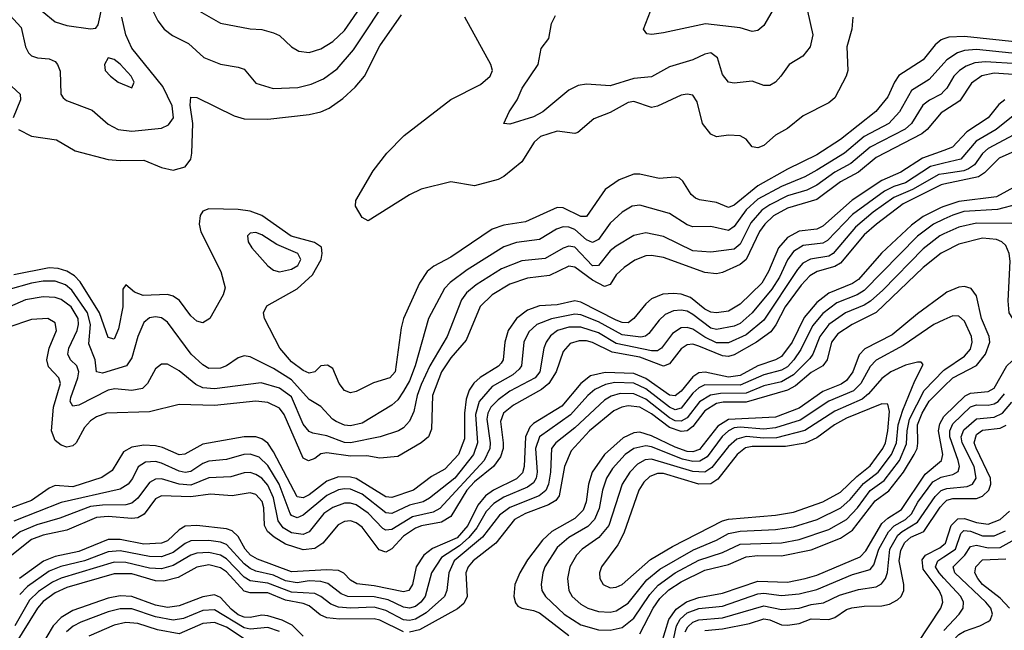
# Model space of a CAD drawing. Header units: inches. Extents: x 501365 to 657855, y 482276 to 547543.
# Tile 110 of 256: x 546870 to 550204, y 505595 to 507662. Entities that reach past the tile are written whole.
import ezdxf

# ---------------------------------------------------------------- set-up
doc = ezdxf.new("R2010")
doc.units = ezdxf.units.IN
doc.header["$MEASUREMENT"] = 0
doc.layers.add('A5540', color=7, linetype='Continuous')
doc.layers.add('A5550', color=7, linetype='Continuous')

msp = doc.modelspace()

# ---------------------------------------------------------------- linework, layer by layer
at = {"layer": 'A5540', "color": 5}
for points, elevation in [([(547478.6, 507690), (547550, 507649.5), (547650, 507630.7), (547690, 507628.8), (547730, 507617.6), (547750, 507608.1), (547790.1, 507570.1), (547815, 507555), (547850, 507550.8), (547890, 507562.5), (547930, 507587.7), (547970, 507624.6), (548085.8, 507794.2)], 2060), ([(547290, 507753.4), (547338.1, 507658.1), (547359, 507630), (547387.9, 507607.9), (547441.1, 507581.1), (547494.1, 507534.1), (547550, 507510.9), (547610, 507501.5), (547630, 507494.2), (547670, 507446.8), (547728.3, 507428.3), (547812.3, 507432.3), (547856.7, 507443.3), (547899, 507461), (547944.7, 507495.3), (547999.9, 507560.1), (548130, 507755.8)], 2040), ([(549440.5, 507730), (549390, 507641.7), (549370, 507625.3), (549350, 507621.4), (549310, 507634.6), (549192.2, 507647.8), (549050, 507617.1), (549011.2, 507611.2), (548993.3, 507613.3), (548982.4, 507630), (549005.7, 507690)], 1940), ([(546823.8, 507690), (546875.5, 507635.5), (546890.1, 507570.1), (546900.2, 507550), (546910, 507539.8), (546930, 507532.1), (546970, 507529.4), (546990, 507519.7), (546998.5, 507510), (547007.2, 507487.2), (547009.3, 507410), (547017.4, 507397.4), (547028.4, 507388.4), (547115.2, 507355.2), (547170, 507307.6), (547203.8, 507290), (547250, 507284.7), (547350, 507294.4), (547374.2, 507305.8), (547390.3, 507330), (547386.2, 507370), (547355.3, 507435.3), (547250, 507565.1), (547229.3, 507610), (547215.5, 507670)], 2040), ([(546946.4, 507690), (546990, 507654.4), (547030, 507641.6), (547109.8, 507630.2), (547127.3, 507632.7), (547135.3, 507644.7), (547150, 507710.4)], 2060), ([(549537.6, 507690), (549555.9, 507610), (549547.2, 507570), (549521.7, 507538.3), (549475.3, 507510), (549448, 507470), (549429.5, 507450.5), (549410, 507439.4), (549390, 507439.4), (549350, 507454), (549290, 507446.8), (549269.8, 507449.8), (549250, 507475.6), (549233.1, 507533.1), (549210, 507549.1), (549190, 507544.7), (549150, 507525.9), (549070, 507502.5), (549010, 507468.3), (548950, 507462.7), (548870, 507438.3), (548790, 507443.9), (548761.4, 507438.6), (548730, 507423.2), (548641.4, 507350), (548610, 507332.5), (548530, 507308.6), (548509.3, 507310), (548527.6, 507350), (548554.7, 507390), (548571.2, 507430), (548625.6, 507510), (548635.8, 507564.2), (548662, 507598), (548671.2, 507648.8), (548684.2, 507675.8)], 1960), ([(546865.8, 507290), (546910, 507267.3), (546995.2, 507255.2), (547057.8, 507217.8), (547170, 507189), (547210, 507185), (547290, 507186.4), (547350, 507161.2), (547390, 507152.2), (547430, 507163.8), (547449, 507190), (547453.1, 507210), (547456.1, 507310), (547447.6, 507372.4), (547450, 507399.1), (547470, 507398.5), (547596.8, 507336.8), (547630, 507325.6), (547710, 507325.1), (547850, 507340.9), (547890, 507349.4), (547918, 507362), (547964.7, 507395.3), (548006.5, 507433.5), (548037.8, 507470), (548090, 507573.4), (548162.5, 507677.5)], 2020), ([(549691.6, 507670), (549687.9, 507630), (549671.3, 507570), (549674.6, 507490), (549668.4, 507470), (549630, 507396.8), (549610, 507380.7), (549523.7, 507336.3), (549470, 507293.7), (549429.3, 507270.7), (549390, 507235.5), (549370, 507227.7), (549350, 507231.1), (549330, 507257.7), (549310, 507268.8), (549270, 507271.4), (549230, 507265.5), (549210, 507274.1), (549182, 507310), (549163.7, 507383.7), (549150, 507406.5), (549130, 507409.9), (549110, 507406.5), (549030, 507368.6), (549010, 507364), (548950, 507385), (548930, 507381.7), (548870, 507348.1), (548813.9, 507326.1), (548760.1, 507279.9), (548750, 507276.2), (548690, 507284.4), (548634.2, 507265.8), (548612.4, 507247.6), (548570, 507180.3), (548510, 507131.3), (548490, 507120.5), (548410, 507099.6), (548330, 507113.2), (548230, 507087.8), (548190, 507069.3), (548050, 506980.9), (548030, 506992.7), (548007.6, 507030), (548007.8, 507050), (548066.9, 507150), (548113.8, 507210), (548172.2, 507270), (548330, 507392), (548430, 507442.6), (548463.1, 507470), (548470.6, 507490), (548465.7, 507510), (548377.3, 507670)], 1980), ([(550000, 507597.2), (549990, 507593.7), (549970, 507576.2), (549930, 507526), (549847.2, 507472.8), (549832, 507450), (549810, 507400.8), (549769.1, 507350.9), (549650, 507256.4), (549570, 507204.8), (549470, 507156.3), (549370, 507099.2), (549290, 507034), (549270, 507026.4), (549230, 507042.6), (549171.7, 507051.7), (549158.1, 507058.1), (549143.9, 507070), (549115.7, 507115.7), (549104.8, 507124.8), (549090, 507128.2), (549035.9, 507124.1), (548970, 507138.4), (548950, 507138.3), (548900, 507120), (548852.8, 507087.2), (548790, 506995.8), (548770, 506995.8), (548710, 507024.6), (548690, 507026.4), (548582.4, 506977.6), (548510, 506965.9), (548470, 506952.8), (548330, 506858.2), (548272.8, 506827.2), (548250, 506809.9), (548223.4, 506770), (548169.5, 506650), (548161.6, 506618.4), (548141.6, 506470), (548123.2, 506450), (548067.7, 506432.3), (548010, 506403.5), (547990, 506398.9), (547970, 506407.2), (547951.5, 506430), (547930, 506480.9), (547912.6, 506492.6), (547890, 506489.8), (547870, 506469.9), (547850, 506465.9), (547830, 506474.6), (547790, 506504.2), (547750.6, 506550), (547699.5, 506650), (547696, 506670), (547707.1, 506692.9), (547810, 506751.1), (547861.9, 506798.1), (547890.4, 506850), (547894.4, 506870), (547891.7, 506891.7), (547868, 506908), (547789.4, 506929.4), (547690, 506998.9), (547650, 507013.7), (547610, 507019.3), (547510, 507022), (547490, 507013.5), (547481.4, 506998.6), (547477.9, 506970), (547483.3, 506943.3), (547551.1, 506810), (547565.5, 506754.5), (547558.9, 506730), (547513.8, 506650), (547490, 506635.3), (547470, 506641.1), (547450, 506659.4), (547411.5, 506711.5), (547390, 506725.8), (547370, 506731.6), (547288.1, 506728.1), (547259.1, 506739.1), (547230, 506764.8), (547219.3, 506750), (547219.3, 506690), (547204.5, 506615.5), (547190, 506580.4), (547170, 506586.6), (547139.8, 506670), (547074.9, 506774.9), (547055.2, 506795.2), (547030, 506811), (546999.8, 506819.8), (546970, 506822.1), (546850, 506798.6)], 2020), ([(550000, 507515), (549950, 507459), (549890, 507421.5), (549849, 507350), (549813.8, 507310), (549730, 507266), (549663.5, 507210), (549570, 507152.5), (549528.4, 507130), (549450, 507097.1), (549370, 507054.4), (549330, 507018.7), (549290, 506961.5), (549270, 506947.9), (549210, 506961.6), (549150, 506960.6), (549130, 506967.4), (549070, 507005.5), (548970, 507034.4), (548943.6, 507030), (548910, 507010.5), (548870, 506973.3), (548830, 506917.9), (548810, 506907.5), (548790, 506917), (548750, 506951.2), (548730, 506959.5), (548710, 506960.4), (548687.6, 506952.4), (548630, 506918), (548552.2, 506907.8), (548510, 506893.3), (548384.9, 506815.1), (548328.2, 506771.8), (548308.6, 506751.4), (548254.5, 506650), (548209.7, 506489.7), (548190, 506439.2), (548170, 506404.5), (548150, 506375.7), (548130, 506356.7), (548030, 506296.2), (547990, 506287), (547970, 506289.6), (547942, 506302), (547928.8, 506310), (547890, 506352.5), (547850, 506375.8), (547790, 506443.2), (547730, 506480.9), (547650, 506520.8), (547630, 506524.3), (547610, 506517.5), (547570.9, 506490), (547550, 506482.3), (547510, 506481.3), (547490, 506493.1), (547450.4, 506530), (547370, 506638), (547350, 506652.5), (547330, 506656.5), (547310, 506652.8), (547290, 506636.4), (547270.4, 506589.6), (547250, 506516.8), (547231.4, 506490), (547150, 506465.8), (547130, 506469.8), (547125.9, 506510), (547104.3, 506564.3), (547109.4, 506630), (547099.8, 506670), (547046.7, 506746.7), (547024.9, 506764.9), (546990, 506776.9), (546950, 506777.1), (546910.5, 506770.5), (546830, 506746.9)], 2040), ([(546828.9, 507448.9), (546871.1, 507410), (546872.3, 507390), (546847.7, 507330)], 2020), ([(550000, 507419.9), (549990.1, 507410), (549950.5, 507389.5), (549928.1, 507371.9), (549890.4, 507310), (549868.6, 507291.4), (549750, 507230.2), (549684.9, 507175.1), (549630, 507145.4), (549570, 507101.3), (549535.2, 507084.8), (549470, 507065.1), (549410, 507034.8), (549383.5, 507016.5), (549345.5, 506974.5), (549310, 506901.8), (549290, 506885.4), (549210, 506874.8), (549150, 506879.2), (549050, 506928), (548990, 506940.1), (548950, 506930.8), (548890, 506895.6), (548870, 506879), (548829.7, 506830.3), (548810, 506828.7), (548750, 506891.9), (548730, 506895.6), (548710, 506888.5), (548650, 506852.9), (548570, 506845.8), (548501.4, 506818.6), (548415.3, 506764.7), (548383.2, 506736.8), (548366, 506714), (548317.3, 506590), (548258.7, 506490), (548230, 506427.6), (548216, 506390), (548204.3, 506335.7), (548190, 506302.6), (548170, 506280.2), (548153.2, 506270), (548090.3, 506250), (547990, 506230), (547970, 506230.5), (547910, 506253.6), (547862.4, 506262.4), (547850, 506267.5), (547830, 506292.7), (547790, 506384.9), (547750, 506414.7), (547687.7, 506432.3), (547530, 506412.9), (547490, 506416.2), (547467, 506427), (547410, 506472.8), (547370, 506496.1), (547350, 506495.7), (547330, 506480.3), (547303.3, 506430), (547286.3, 506413.7), (547250, 506406.2), (547192.5, 506412.5), (547170, 506408.1), (547070, 506357.3), (547050, 506353.3), (547040.9, 506370), (547042.9, 506382.9), (547066.9, 506450), (547069.9, 506470), (547063.7, 506490), (547042.2, 506510), (547032.5, 506530), (547036.4, 506550), (547064.5, 506610), (547069.4, 506630), (547068.1, 506650), (547044.5, 506690), (547010, 506714.7), (546990, 506721.2), (546950, 506723.6), (546890, 506713.5), (546810, 506679)], 2060), ([(550000, 507352.4), (549990, 507346), (549943.4, 507290), (549924.6, 507275.4), (549770, 507195.5), (549710, 507145.8), (549650, 507113.1), (549570, 507052.8), (549470, 507024.2), (549422.7, 506997.3), (549393.1, 506970), (549375.1, 506944.9), (549330, 506849.9), (549310, 506832.7), (549250, 506806.5), (549230, 506801.6), (549190, 506806.4), (549050, 506856.4), (549010, 506863.6), (548990, 506862.7), (548952.6, 506847.4), (548916.7, 506823.3), (548890, 506797.9), (548870, 506765.8), (548850, 506758.9), (548810, 506779.9), (548750, 506823.9), (548730, 506827.6), (548663.9, 506796.1), (548590, 506786.8), (548530, 506766.3), (548470.1, 506730), (548429.1, 506690.9), (548382.5, 506577.5), (548330, 506517.8), (548297.9, 506470), (548268.4, 506390), (548264.4, 506275.6), (548254.2, 506250), (548230.1, 506230), (548150, 506183.7), (548090, 506177.2), (548045.4, 506185.4), (547990, 506184.7), (547910, 506195.9), (547890, 506192.2), (547870, 506176.5), (547848.2, 506168.2), (547830, 506178), (547765.6, 506325.6), (547750, 506347.5), (547710, 506366.2), (547670, 506370.6), (547530, 506356.1), (547410, 506359.9), (547310, 506334.6), (547163.7, 506330), (547130, 506317.4), (547110, 506303.9), (547090, 506281.7), (547061.5, 506230), (547050, 506219.2), (547030, 506214.7), (547010, 506221.2), (546990, 506237.9), (546977.7, 506270), (546984.7, 506350), (547008.2, 506430), (547002.6, 506450), (546967, 506487), (546962.2, 506510), (546970.2, 506549.8), (546994.7, 506610), (546990, 506635.5), (546965.2, 506650), (546910, 506646.5), (546830, 506619.9)], 2080), ([(550000, 507219.4), (549927, 507193), (549854.3, 507145.7), (549790, 507116.9), (549689.5, 507050.5), (549590, 506962.4), (549570, 506952.6), (549510, 506946.4), (549470, 506925), (549439.8, 506890), (549406.3, 506810), (549383.1, 506770), (549310, 506699.2), (549270, 506674.8), (549230, 506669.1), (549210, 506671.7), (549190, 506682.4), (549141.5, 506721.5), (549110, 506732.7), (549084.6, 506735.4), (549047.4, 506732.6), (549010, 506717.1), (548990, 506699.6), (548950.1, 506649.9), (548930, 506635.3), (548910, 506636.7), (548890, 506644.8), (548770, 506706), (548750, 506709.7), (548690, 506697.2), (548630, 506693.1), (548590, 506678.4), (548552.4, 506650), (548523.9, 506610), (548512.9, 506570), (548507.8, 506510), (548500.8, 506499.2), (548491.4, 506488.6), (548429, 506451), (548408.2, 506431.8), (548392, 506408), (548382.5, 506377.5), (548376.2, 506330), (548376.8, 506243.2), (548356.5, 506190), (548310, 506140.9), (548264.6, 506115.4), (548204, 506070), (548130, 506045.2), (548110, 506046.7), (548010, 506108.5), (547990, 506113.6), (547950, 506114.1), (547910, 506099.8), (547850, 506053.4), (547830, 506043.1), (547810, 506046.7), (547730, 506199.5), (547710, 506228.8), (547690, 506243.3), (547670, 506249.4), (547630, 506250.5), (547490, 506225.5), (547428.7, 506191.3), (547410, 506189.6), (547354, 506214), (547330, 506219.9), (547290, 506221.3), (547250, 506215), (547221.1, 506198.9), (547183.7, 506136.3), (547148.2, 506111.8), (547050, 506081.3), (546990, 506084.7), (546970, 506076.6), (546910, 506034.9), (546830, 506005.2)], 2120), ([(550000, 507176.3), (549954.6, 507165.3), (549870.1, 507110), (549830, 507097), (549798.9, 507081.1), (549690, 507002.6), (549605.8, 506914.2), (549590, 506904.8), (549522.9, 506897.1), (549490, 506876.7), (549470.5, 506849.5), (549442.5, 506790), (549417.6, 506750), (549350.7, 506670), (549310, 506633.6), (549290, 506624.1), (549230, 506612.7), (549210, 506617.9), (549150, 506663.9), (549130, 506674.9), (549110, 506679.1), (549083.5, 506676.5), (549055.7, 506664.3), (549035, 506645), (549000.4, 506599.6), (548989.1, 506590.9), (548973.3, 506586.7), (548910, 506594.9), (548830, 506639.2), (548770, 506662.5), (548750, 506665.5), (548670.4, 506649.6), (548621.6, 506630), (548594.7, 506605.3), (548577.3, 506570), (548569.5, 506490.5), (548561.6, 506478.4), (548539.8, 506460.2), (548470, 506420.2), (548426, 506370), (548414, 506326), (548419.9, 506230), (548407.3, 506190), (548343.6, 506110), (548258.1, 506041.9), (548235.8, 506030), (548190, 506018.4), (548130, 505990.5), (548110, 505992.7), (548030, 506055.4), (547990, 506072.5), (547970, 506073.9), (547949.4, 506070.6), (547910, 506051.2), (547830, 505985.3), (547810, 505976.4), (547790, 505983.8), (547785.5, 505990), (547748.3, 506090), (547710, 506153.4), (547681.4, 506181.4), (547650, 506191.8), (547629.5, 506190.5), (547570, 506173.6), (547510, 506167.9), (547490, 506159.8), (547450, 506133.1), (547430, 506129.2), (547410, 506133.9), (547350, 506161.1), (547330, 506166.1), (547296, 506164), (547271.6, 506148.4), (547251.5, 506108.5), (547236.9, 506090), (547210, 506073.4), (547010, 506028.1), (546850, 505964.9)], 2140), ([(550000, 507139.9), (549982.7, 507137.3), (549893.5, 507086.5), (549830, 507059.5), (549759.8, 507010), (549700.3, 506959.7), (549625.3, 506870), (549610, 506861.5), (549548.3, 506851.7), (549522.4, 506837.6), (549503.5, 506816.5), (549390, 506644.6), (549330, 506594.7), (549270, 506567.8), (549230, 506568.3), (549190, 506586.7), (549150, 506614), (549130, 506620.5), (549110, 506619), (549080.4, 506599.6), (549043.9, 506550), (549030, 506541), (549010, 506540.9), (548890, 506565.9), (548830, 506601.6), (548770, 506621.5), (548730, 506621.2), (548690.7, 506609.3), (548667.8, 506592.2), (548652.6, 506570), (548645, 506550), (548631, 506470), (548615.6, 506450), (548530, 506404.9), (548490, 506375.7), (548465.2, 506350), (548455.3, 506330), (548452.4, 506310), (548463.7, 506230), (548462.4, 506210), (548442.8, 506170), (548293.1, 506006.9), (548270, 505995.4), (548200.5, 505979.5), (548130, 505936.3), (548110, 505934), (548100.2, 505940.2), (548050, 505991.6), (548010, 506019.7), (547990, 506025.6), (547970, 506025.4), (547930, 506010.5), (547900.1, 505990), (547850, 505928), (547830, 505919), (547790, 505924.6), (547761.9, 505941.9), (547745.4, 505965.4), (547730, 506043.6), (547710, 506086.2), (547690, 506109.6), (547670, 506123), (547650, 506129), (547630, 506127.9), (547585, 506115), (547510, 506111.3), (547450, 506086.7), (547410, 506090), (547350, 506107.3), (547330, 506106.6), (547310, 506094.9), (547270, 506042), (547250, 506025.4), (547230, 506019.7), (547150, 506018.8), (547110, 506013.7), (547005.7, 505974.3), (546928.1, 505951.9), (546871.6, 505928.4), (546810, 505879)], 2160), ([(550000, 507105), (549990, 507102.9), (549861.8, 507038.2), (549771, 506970), (549730, 506933.5), (549650, 506837.9), (549630, 506826.6), (549570.2, 506809.8), (549545.5, 506794.5), (549516.8, 506763.2), (549462.5, 506690), (549431, 506629), (549414.2, 506605.8), (549364.8, 506570), (549290, 506527.7), (549270, 506521.7), (549250, 506523.6), (549170, 506557.1), (549150, 506563), (549130, 506561.5), (549110, 506547.4), (549070, 506497.4), (549050, 506488.8), (548970, 506520), (548876, 506536), (548810, 506569.5), (548790, 506574.6), (548764.8, 506575.2), (548734.1, 506565.9), (548710, 506538.7), (548686.9, 506470), (548662, 506430), (548636.7, 506410), (548542.4, 506357.6), (548508.2, 506330), (548497.9, 506302.1), (548507.1, 506230), (548506.8, 506210), (548498.2, 506181.8), (548474.1, 506150), (548410, 506097.2), (548384.5, 506070), (548330, 505980.7), (548298.9, 505961.1), (548231.1, 505948.9), (548210, 505940.9), (548170, 505913.6), (548130, 505870.7), (548110, 505859.9), (548087.7, 505867.7), (548030, 505944.6), (548010, 505959.4), (547990, 505965.4), (547970, 505962.9), (547948.4, 505951.6), (547896.6, 505890), (547870, 505872), (547830, 505867.9), (547770, 505887.2), (547732.2, 505910), (547709, 505930), (547698.8, 505950), (547696.5, 506010), (547691.3, 506031.3), (547670, 506054.8), (547650, 506060.6), (547590, 506050.3), (547515.8, 506055.8), (547450, 506047), (547350, 506050.5), (547330, 506039.9), (547291.9, 505988.1), (547270, 505975.6), (547250, 505973.5), (547170, 505980.7), (547130, 505977), (547030, 505934.4), (546950, 505917.2), (546910, 505902.5), (546842.9, 505850)], 2180), ([(550000, 507029.1), (549990, 507025.6), (549930, 506995.2), (549890, 506966.5), (549788.2, 506871.8), (549710, 506782.9), (549690, 506768.5), (549610, 506735.9), (549570, 506704.2), (549526.7, 506653.3), (549486.3, 506570), (549450, 506521.3), (549430, 506510), (549370, 506490), (549310, 506457.4), (549270, 506451.6), (549191, 506469), (549170, 506466), (549150, 506452.8), (549110, 506404.3), (549090, 506388.6), (549070, 506390.8), (548990, 506447.1), (548950, 506464.1), (548852.3, 506467.7), (548803.5, 506456.5), (548770, 506429.9), (548706.3, 506353.7), (548610, 506294.8), (548597.4, 506282.6), (548583.1, 506250), (548578.1, 506150), (548572.4, 506127.6), (548552.2, 506107.8), (548474.8, 506070), (548447.6, 506050), (548421.4, 506018.6), (548388.1, 505950), (548351.3, 505908.7), (548268.1, 505871.9), (548238.5, 505850), (548212.1, 505810), (548199.7, 505750), (548187.9, 505730), (548170, 505725.6), (548070, 505745.5), (548012.1, 505752.1), (547990, 505764.6), (547968.2, 505788.2), (547950, 505798), (547910, 505800.3), (547790, 505793.4), (547675.7, 505835.7), (547651.5, 505850), (547633.4, 505870), (547610, 505912.8), (547590, 505931.7), (547570, 505938.4), (547470, 505950), (547430, 505947.4), (547410, 505935.5), (547370, 505898.4), (547349.8, 505890.2), (547290, 505887.2), (547210, 505902.7), (547170, 505902.3), (547070, 505861.5), (546990, 505845.4), (546950.5, 505829.5), (546868.8, 505770)], 2220), ([(550000, 506986.5), (549964.5, 506970), (549910, 506929), (549730, 506745.6), (549706.1, 506730), (549636.9, 506703.1), (549590, 506667.2), (549554.6, 506625.4), (549514.8, 506545.2), (549491.6, 506510), (549470, 506486.8), (549450, 506475.3), (549390, 506460), (549310, 506424.7), (549190, 506426), (549170, 506416.2), (549150, 506398.2), (549110, 506347), (549090, 506341.3), (549070, 506350), (548990, 506412.4), (548950, 506432.1), (548885.7, 506434.3), (548853.4, 506426.6), (548818.1, 506410), (548794.1, 506390), (548735.5, 506324.5), (548630.7, 506250), (548617.1, 506210), (548622.6, 506130), (548618.9, 506110), (548610, 506094.7), (548590, 506080.1), (548510, 506045.9), (548475.5, 506024.5), (548450, 505997.1), (548418.3, 505941.7), (548390.9, 505909.1), (548359.2, 505880.8), (548298.7, 505841.3), (548264.4, 505790), (548243.5, 505710), (548228.7, 505690), (548210, 505675.8), (548190, 505670), (548170, 505673.8), (548117.8, 505697.8), (548070, 505708.7), (547981.1, 505710), (547959.2, 505719.2), (547913.7, 505753.7), (547890, 505760.8), (547850, 505762.3), (547810, 505755.8), (547770, 505762.1), (547730, 505781.8), (547670, 505794.9), (547650, 505804.2), (547630, 505820.2), (547570, 505885.8), (547550, 505893.4), (547510, 505898.9), (547450, 505897.8), (547430, 505888.5), (547390, 505859), (547350, 505844.1), (547310, 505844.6), (547210, 505864.7), (547170, 505861), (547090, 505829.8), (547008.8, 505811.2), (546970, 505794.9), (546896.3, 505743.7), (546870, 505715.9)], 2240), ([(550000, 506936.7), (549985.6, 506930), (549930, 506886.1), (549793.5, 506746.5), (549751.2, 506708.8), (549730, 506695.4), (549666, 506670), (549610, 506629.9), (549579.4, 506590), (549556.1, 506530), (549545.2, 506514.8), (549490, 506460.3), (549450, 506436.5), (549390, 506422.2), (549330, 506397.7), (549243.6, 506396.4), (549208.9, 506391.1), (549171.7, 506368.3), (549130, 506314.2), (549110, 506302.6), (549090, 506304.6), (549070, 506314), (548990, 506377), (548950, 506395), (548903.5, 506396.5), (548872.9, 506387.1), (548850, 506374.2), (548750, 506280.9), (548685.2, 506230), (548671.3, 506210), (548667.8, 506130), (548660.7, 506090), (548651.8, 506068.2), (548629.7, 506050.3), (548529.4, 506010.6), (548494.9, 505985.1), (548437.8, 505910), (548340.9, 505830), (548322.8, 505790), (548316.1, 505730), (548308.6, 505710), (548246.2, 505653.8), (548210, 505632.6), (548190, 505628.4), (548170, 505630.4), (548110, 505662.7), (548070, 505673.2), (547990, 505670), (547950, 505673.5), (547923.4, 505683.4), (547889.8, 505709.8), (547870, 505719.3), (547790, 505723.8), (547710, 505754.6), (547650, 505762.4), (547630, 505775.3), (547570, 505836.8), (547550, 505849.3), (547510, 505858), (547470, 505855.8), (547450, 505850), (547390, 505814.9), (547350, 505802.7), (547310, 505805.8), (547230, 505825.2), (547190, 505825.9), (547010, 505772.1), (546981.6, 505758.4), (546933.4, 505726.6), (546903.3, 505696.7), (546854, 505610)], 2260), ([(550000, 506876.3), (549990, 506871.2), (549930, 506822.8), (549770, 506670.5), (549689.4, 506630.6), (549641.1, 506598.9), (549619.3, 506570), (549604.9, 506510), (549590, 506490.7), (549550, 506468.2), (549497.4, 506422.6), (549470, 506407.4), (549330, 506367.6), (549252.4, 506367.6), (549230, 506362.9), (549190, 506337.9), (549150, 506285.2), (549130, 506270), (549110, 506267.9), (549070, 506281.9), (549010, 506327.5), (548970, 506349.8), (548930, 506354.9), (548909.1, 506350.9), (548882.3, 506337.7), (548800.1, 506270), (548737.4, 506202.6), (548715, 506150), (548696.8, 506050), (548685.4, 506034.6), (548660.7, 506019.3), (548582.7, 505990), (548546, 505970), (548482.1, 505890), (548405.9, 505830), (548388.3, 505810), (548380.9, 505790), (548385, 505710), (548374.2, 505685.8), (548352.3, 505667.7), (548223.5, 505596.5), (548190, 505588.7)], 2280), ([(550000, 506731.9), (549910, 506666.7), (549824.7, 506595.3), (549731.8, 506548.2), (549712.3, 506527.7), (549691, 506470), (549670, 506440.9), (549651.3, 506428.7), (549590, 506403), (549510, 506346.9), (549430, 506317), (549270, 506309.1), (549233.7, 506286.3), (549172.4, 506207.6), (549150, 506198.9), (549130, 506200.8), (549090, 506214.6), (549010, 506253.4), (548970, 506266), (548950, 506263.9), (548913.9, 506246.1), (548850.1, 506190), (548808.4, 506130), (548796.6, 506090), (548788.4, 506030), (548777.9, 506002.1), (548750, 505973.8), (548671.8, 505930), (548640, 505900), (548590, 505834), (548563.9, 505790), (548546.7, 505750), (548543.6, 505710), (548548.6, 505688.6), (548557.4, 505677.4), (548570.1, 505670.1), (548610, 505662.8), (548630, 505654.1), (548730, 505577.9)], 2320), ([(550000, 506645.8), (549965.6, 506630), (549861.4, 506558.6), (549770, 506509.5), (549750, 506487.8), (549718.4, 506430), (549693.9, 506406.1), (549610, 506370.6), (549513.1, 506306.9), (549430, 506279.9), (549390, 506276.4), (549310, 506282.7), (549290, 506280), (549270, 506270.8), (549249.4, 506250.6), (549197.7, 506182.3), (549172.9, 506167.1), (549150, 506166.2), (549114.6, 506174.6), (549010, 506215.9), (548990, 506219.7), (548950, 506211), (548920.6, 506190), (548877.4, 506142.6), (548857.1, 506110), (548844, 506070), (548832.3, 506007.7), (548816.2, 505970), (548793.6, 505946.4), (548730, 505909.6), (548690, 505874.9), (548648.9, 505810), (548641.1, 505790), (548635.4, 505750), (548638.2, 505730), (548651, 505710), (548713.9, 505650), (548770, 505613.5), (548830, 505596.8), (548870, 505595.5), (548910, 505604.3), (548950, 505636.3), (549004, 505716), (549031.9, 505748.1), (549090, 505789.8), (549170, 505832.9), (549250, 505858.5), (549310, 505887), (549450, 505891.4), (549510, 505902.2), (549610, 505936.8), (549670, 505970.3), (549707.2, 506010), (549750, 506067.8), (549797.9, 506102.1), (549849, 506170), (549873.5, 506226.5), (549874.8, 506270), (549883, 506310), (549932.7, 506407.3), (550000, 506475.2)], 2340), ([(548970, 505583.3), (549015.6, 505670), (549037.7, 505702.3), (549068.1, 505731.9), (549110, 505758.8), (549190, 505798.9), (549270, 505818.4), (549330, 505844.1), (549370, 505848.3), (549450, 505846.9), (549550, 505867.3), (549650, 505907.3), (549690, 505934.5), (549766.6, 506033.4), (549812.9, 506067.1), (549862.9, 506130), (549899.4, 506190), (549909.7, 506210), (549911.8, 506228.2), (549910.5, 506290), (549926.7, 506330), (549950, 506370.4), (550000, 506420.2)], 2320), ([(549030.6, 505509.4), (549068.5, 505631.5), (549093.5, 505666.5), (549128.2, 505691.8), (549170, 505705.7), (549250, 505721), (549370, 505761.9), (549470, 505758.3), (549530, 505770), (549570, 505781.3), (549715.8, 505844.2), (549735.5, 505864.5), (549790, 505956.2), (549810, 505975.1), (549855.7, 506004.3), (549936.2, 506123.8), (549991.5, 506170), (549996.3, 506190), (549981.1, 506270), (549986.4, 506293.6), (550000, 506318.5)], 2280), ([(549067.9, 505492.1), (549094.3, 505610), (549107.1, 505632.9), (549130, 505654.3), (549170, 505668.7), (549250, 505677.3), (549370, 505719), (549390, 505721.2), (549450, 505713), (549510, 505718.9), (549570, 505733.5), (549690, 505783.9), (549750, 505801.5), (549762.9, 505817.1), (549778.9, 505870), (549812.1, 505927.9), (549831.5, 505948.5), (549869.8, 505970.2), (549890, 505989.8), (549911.6, 506028.4), (549962.6, 506097.4), (549990, 506113.7), (550000, 506115.8)], 2260), ([(549124.1, 505590), (549132.9, 505607.1), (549150, 505622.5), (549170, 505630.2), (549250, 505637), (549390, 505678), (549450, 505665.8), (549510, 505670), (549550, 505682.3), (549592.3, 505687.7), (549646.4, 505713.6), (549710, 505733.4), (549770, 505742.8), (549787.9, 505752.1), (549801.9, 505770), (549808.8, 505791.2), (549816.2, 505870), (549843.3, 505916.7), (549858, 505930), (549910, 505960.8), (549970, 506048.2), (549990, 506068.1), (550000, 506071.4)], 2240), ([(549190, 505594.2), (549250, 505599.9), (549341.6, 505618.4), (549390, 505634.3), (549410, 505630.7), (549450, 505614.1), (549470, 505612.8), (549510, 505618.2), (549550, 505634.1), (549610, 505631.3), (549630, 505638.5), (549670, 505665.6), (549688.5, 505671.5), (549730, 505677.4), (549790, 505678), (549816, 505684), (549842.1, 505697.9), (549855, 505710), (549863.9, 505730), (549864, 505750), (549848, 505830), (549853.7, 505866.3), (549867.5, 505892.5), (549887.9, 505910), (549931.6, 505930), (549987.6, 506012.4), (550000, 506025.1)], 2220), ([(549910, 505550.6), (549989.6, 505670), (549996.2, 505690), (549993.1, 505710), (549983.2, 505730), (549930, 505801.7), (549926.2, 505833.8), (549937, 505850), (549986, 505874), (550000, 505885.5)], 2180), ([(548170, 505590.6), (548090, 505629.3), (548070, 505634.4), (547952.5, 505632.5), (547910, 505637.2), (547887.7, 505647.7), (547850, 505678.1), (547830, 505685.7), (547770, 505696.8), (547710, 505721.6), (547650, 505722.4), (547630, 505727.6), (547570, 505792.6), (547550, 505806.6), (547510, 505816.8), (547470, 505809.1), (547406.3, 505773.7), (547358.5, 505761.5), (547330, 505762.8), (547250, 505786), (547190, 505786.8), (547030, 505740.4), (546990, 505721.5), (546950, 505692.6), (546929.8, 505670), (546707.3, 505312.7)], 2280), ([(550000, 505771.8), (549983.3, 505790), (549971.8, 505810), (549978.7, 505830), (550000, 505844.2)], 2160), ([(547830, 505574.9), (547792.6, 505612.6), (547758.8, 505630), (547710, 505644.4), (547690, 505646), (547650, 505638.7), (547630, 505640.2), (547610, 505648), (547586.2, 505666.2), (547550, 505705.7), (547530, 505715.4), (547490, 505709), (547410, 505677.6), (547370, 505672.5), (547330, 505679.8), (547250, 505709.8), (547210, 505711.8), (547170, 505703.9), (547050, 505662.2), (547010, 505638.9), (546983.1, 505610), (546918.5, 505501.5)], 2320), ([(547750, 505591.7), (547710, 505604.8), (547650, 505598.6), (547630, 505603.2), (547530, 505664.5), (547490, 505661.7), (547424.4, 505635.6), (547390, 505629.7), (547330, 505640.8), (547250, 505667.5), (547210, 505668.3), (547170, 505657.9), (547077.2, 505622.8), (547050.8, 505609.2), (547028.4, 505590)], 2340), ([(547630, 505566.2), (547570, 505605.7), (547530, 505621.9), (547490, 505617.8), (547410, 505583.4), (547336.6, 505596.6), (547270, 505618.2), (547230, 505622), (547190, 505612.4), (547104.4, 505575.6)], 2360)]:
    msp.add_lwpolyline(points, dxfattribs=dict(at, elevation=elevation))
for points, elevation in [([(547170, 507532), (547157, 507510), (547159.5, 507490), (547177, 507470), (547203.7, 507450), (547250, 507430.6), (547257.6, 507450), (547247.1, 507470), (547210, 507510.7), (547190, 507526.6)], 2060), ([(547670, 506941.6), (547650, 506939.7), (547640.9, 506930), (547643.6, 506910), (547656.1, 506890), (547710, 506829.2), (547730, 506813.8), (547750, 506808.4), (547790, 506816.8), (547811.6, 506830), (547821.6, 506850), (547811.9, 506870), (547740.3, 506900.3), (547690, 506934)], 2040), ([(549922.7, 506502.7), (549910, 506502.2), (549870, 506492), (549819.5, 506470), (549790, 506447.2), (549744.9, 506395.1), (549722.8, 506377.2), (549630, 506336.7), (549529.1, 506270.9), (549433.2, 506246.8), (549390, 506244.9), (549330, 506250.6), (549298, 506242), (549270, 506217.1), (549214.3, 506145.7), (549190, 506130.8), (549150, 506132.6), (549010, 506174.6), (548988.1, 506171.9), (548962.7, 506157.3), (548936.1, 506130), (548909.7, 506090), (548864.6, 505950), (548831.1, 505908.9), (548775, 505870), (548755.5, 505850), (548733.5, 505810), (548724.7, 505770), (548729.2, 505730), (548741.1, 505710), (548770, 505683.4), (548793.8, 505670), (548830, 505658.7), (548870, 505656.7), (548890, 505661.5), (548930, 505686.6), (548994.3, 505765.7), (549037.9, 505802.1), (549152.2, 505867.8), (549230, 505900.2), (549270, 505922.6), (549309.6, 505930.4), (549430, 505936.5), (549490, 505945), (549570.5, 505970), (549650.6, 506009.4), (549682.1, 506037.9), (549727.5, 506092.5), (549777.5, 506130), (549822, 506190), (549839, 506230), (549845.3, 506290), (549860.3, 506339.7), (549901, 506439), (549930, 506495.3)], 2360), ([(549790, 506362), (549670, 506312.8), (549629.3, 506290), (549570, 506246.5), (549530, 506228), (549463, 506217), (549350, 506217.2), (549327.6, 506212.4), (549299.5, 506190), (549233.8, 506106.2), (549210, 506091), (549170, 506089.3), (549050, 506125.5), (549030, 506126.4), (549004.1, 506115.9), (548983.9, 506096.1), (548966.9, 506070), (548915.7, 505924.3), (548895.2, 505884.8), (548840.1, 505810), (548833.9, 505790), (548834.3, 505770), (548846.2, 505750), (548870, 505739.5), (548890, 505741.5), (548910, 505750.7), (549005.7, 505834.3), (549081.2, 505878.8), (549250, 505966.1), (549270, 505971.8), (549430, 505984.4), (549490, 505994.8), (549590, 506029.8), (549650, 506062.9), (549704.6, 506115.4), (549750, 506151.7), (549793.4, 506210), (549802, 506230), (549809.7, 506269.7), (549815.9, 506335.9), (549810, 506360.7)], 2380)]:
    msp.add_lwpolyline(points, close=True, dxfattribs=dict(at, elevation=elevation))
at = {"layer": 'A5550', "color": 5}
for points, elevation in [([(550250, 507585.8), (550070, 507605.2), (550017, 507603), (550000, 507597.2)], 2020), ([(550230, 507548.4), (550110, 507561.1), (550070, 507557.7), (550045.6, 507550), (550010, 507526.1), (550000, 507515)], 2040), ([(550250, 507511.8), (550140.5, 507519.5), (550104.8, 507515.2), (550075.3, 507504.7), (550052.5, 507490), (550033.2, 507470), (550010, 507430), (550000, 507419.9)], 2060), ([(550250, 507474.9), (550170, 507480.1), (550128.7, 507471.3), (550093.6, 507446.4), (550053.4, 507386.6), (550000, 507352.4)], 2080), ([(550206.6, 507390), (550185.8, 507374.2), (550149.7, 507330), (550077.9, 507282.1), (550029.2, 507230), (550000, 507219.4)], 2120), ([(550239.5, 507340.5), (550176.6, 507290), (550109.4, 507250.6), (550057.2, 507190), (550000, 507176.3)], 2140), ([(550270, 507289.6), (550150, 507226.2), (550130.7, 507209.3), (550102.9, 507170), (550083.6, 507156.4), (550067.2, 507150), (550000, 507139.9)], 2160), ([(550270, 507229.9), (550186.8, 507193.2), (550136.8, 507143.2), (550117.2, 507130), (550000, 507105)], 2180), ([(550270, 507113.3), (550177.6, 507062.4), (550050, 507046.9), (550000, 507029.1)], 2220), ([(550250, 507037.3), (550180.8, 507019.2), (550067.5, 507012.5), (550030, 507000.4), (550000, 506986.5)], 2240), ([(550230, 506971.8), (550110, 506973.3), (550050, 506959.9), (550000, 506936.7)], 2260), ([(550000, 506318.5), (550000.5, 506319.5), (550071.6, 506388.4), (550090, 506397.2), (550150, 506403.9), (550170, 506415.1), (550213, 506490), (550230, 506506.1), (550272.8, 506530), (550292, 506550), (550296.9, 506570), (550294.7, 506590), (550286.4, 506606.4), (550233.5, 506650), (550220.7, 506670), (550217, 506710), (550224.1, 506844.1), (550220.9, 506870), (550210, 506897.4), (550196.1, 506910), (550177.5, 506917.5), (550130, 506921.8), (550050, 506901.6), (550000, 506876.3)], 2280), ([(550000, 506420.2), (550029.9, 506450), (550110, 506491.7), (550140.1, 506530), (550154.8, 506570), (550152.9, 506590), (550126.9, 506650), (550110, 506726.8), (550092.1, 506752.1), (550070, 506759.2), (550050, 506756.9), (550010, 506739.1), (550000, 506731.9)], 2320), ([(550000, 506475.2), (550002.4, 506477.6), (550070, 506522.4), (550090, 506546.8), (550095.8, 506570), (550093.6, 506590), (550070, 506641.3), (550050, 506658.2), (550030, 506659.7), (550000, 506645.8)], 2340), ([(550000, 506115.8), (550030, 506122.1), (550047.7, 506132.3), (550052.8, 506150), (550048.2, 506170), (550019.5, 506250), (550019.6, 506270), (550030, 506294.1), (550090, 506351.3), (550110, 506358), (550150, 506356.8), (550170, 506361.2), (550183.4, 506370), (550204.8, 506395.2)], 2260), ([(550000, 506071.4), (550010, 506074.6), (550078.3, 506081.7), (550096.1, 506090), (550109.3, 506110), (550102.2, 506150), (550061.8, 506230), (550058.6, 506250), (550066.8, 506273.2), (550110, 506310.8), (550170, 506316.4), (550197.9, 506330), (550230, 506367.8)], 2240), ([(550000, 506025.1), (550010, 506035.3), (550030, 506040.9), (550110, 506041.8), (550130.9, 506049.1), (550151.9, 506070), (550158.7, 506090), (550158.1, 506110), (550108.7, 506211.3), (550102.6, 506230), (550110, 506257.3), (550130, 506272.9), (550190, 506279.1), (550210.4, 506289.6)], 2220), ([(550000, 505885.5), (550005.5, 505890), (550024, 505950), (550047.1, 505972.9), (550070, 505973.6), (550110, 505959.6), (550150, 505954.5), (550190, 505969.8), (550221.9, 505998.1)], 2180), ([(550000, 505844.2), (550038.9, 505870), (550057, 505923), (550067.3, 505932.7), (550090, 505931), (550130, 505914.6), (550170, 505914.4), (550208.6, 505931.4)], 2160), ([(550000, 505468.5), (550007.8, 505510), (550030, 505559.9), (550050, 505581.1), (550070, 505592.7), (550121.8, 505610), (550150, 505624.6), (550156.5, 505630), (550164.3, 505650), (550158.3, 505670), (550141.8, 505690), (550036.5, 505790), (550031.3, 505810), (550071, 505849), (550090, 505879.3), (550110, 505882.9), (550150, 505874.6), (550190, 505875.4), (550290, 505930.5)], 2140), ([(550221.5, 505670), (550190, 505703.5), (550130.2, 505750), (550114.2, 505770), (550104.7, 505790), (550108, 505810), (550130, 505833.3), (550210, 505837.3)], 2120), ([(550000, 505595), (550051.9, 505650), (550065.2, 505670), (550065.6, 505690), (550056.6, 505710), (550000, 505771.8)], 2160)]:
    msp.add_lwpolyline(points, dxfattribs=dict(at, elevation=elevation))

doc.saveas('drawing.dxf')
